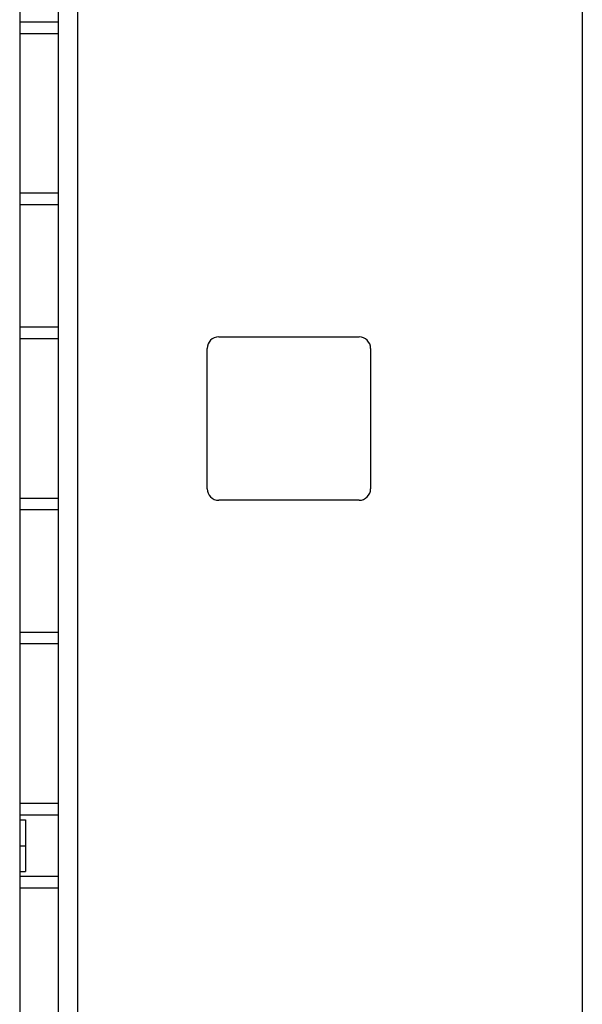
# Model space of a CAD drawing. Header units: millimetres. Extents: x 209 to 825, y 116 to 1310.
# Tile 43 of 70: x 334 to 363, y 982 to 1033. Entities that reach past the tile are written whole.
import ezdxf

# ---------------------------------------------------------------- set-up
doc = ezdxf.new("R2010")
doc.units = ezdxf.units.MM
doc.header["$LTSCALE"] = 92.70943
doc.layers.get('0').update_dxf_attribs({"linetype": 'CONTINUOUS'})

msp = doc.modelspace()

# ---------------------------------------------------------------- linework, layer by layer
at = {"color": 7, "linetype": 'Continuous'}
for p, q in [((333.863, 1259.126), (333.863, 188.426)), ((335.863, 1259.126), (335.863, 188.426)), ((336.863, 1259.126), (336.863, 188.426)), ((363.12, 1259.126), (363.12, 188.426)), ((335.863, 1033.326), (333.863, 1033.326)), ((335.863, 1032.726), (333.863, 1032.726)), ((335.863, 1024.426), (333.863, 1024.426)), ((335.863, 1023.826), (333.863, 1023.826)), ((335.863, 1017.451), (333.863, 1017.451)), ((344.213, 1016.951), (351.513, 1016.951)), ((335.863, 1016.851), (333.863, 1016.851)), ((343.613, 1009.051), (343.613, 1016.351)), ((352.113, 1016.351), (352.113, 1009.051)), ((335.863, 1008.551), (333.863, 1008.551)), ((351.513, 1008.451), (344.213, 1008.451)), ((335.863, 1007.951), (333.863, 1007.951)), ((335.863, 1001.576), (333.863, 1001.576)), ((335.863, 1000.976), (333.863, 1000.976)), ((335.863, 992.676), (333.863, 992.676)), ((335.863, 992.076), (333.863, 992.076)), ((333.863, 991.816), (334.163, 991.816)), ((334.163, 991.816), (334.163, 989.137)), ((333.863, 990.476), (334.163, 990.476)), ((333.863, 989.137), (334.163, 989.137)), ((335.863, 988.876), (333.863, 988.876)), ((335.863, 988.276), (333.863, 988.276))]:
    msp.add_line(p, q, dxfattribs=at)
for centre, start, end in [((344.213, 1016.351), 90, 180), ((351.513, 1016.351), 0, 90), ((344.213, 1009.051), 180, 270), ((351.513, 1009.051), 270, 360)]:
    msp.add_arc(centre, 0.6, start, end, dxfattribs=at)

doc.saveas('drawing.dxf')
